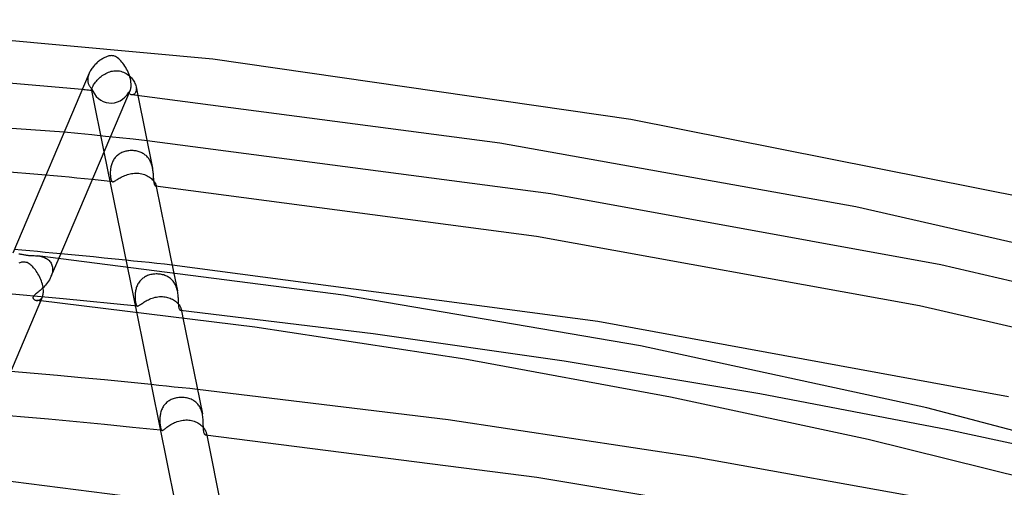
# Model space of a CAD drawing. Header units: millimetres. Extents: x -657 to 657, y -323 to 528.
# Tile 97 of 131: x 74 to 163, y 484 to 527. Entities that reach past the tile are written whole.
import ezdxf

# ---------------------------------------------------------------- set-up
doc = ezdxf.new("R2010")
doc.units = ezdxf.units.MM
doc.layers.add('HIDDEN', color=7, linetype='Continuous')
doc.layers.add('THICK', color=7, linetype='Continuous')

msp = doc.modelspace()

# ---------------------------------------------------------------- linework, layer by layer
at = {"layer": 'HIDDEN'}
for p, q in [((80.386, 521.322), (80.378, 521.236)), ((80.4, 521.41), (80.386, 521.322)), ((80.419, 521.499), (80.4, 521.41)), ((80.444, 521.589), (80.419, 521.499)), ((80.474, 521.678), (80.444, 521.589)), ((80.509, 521.767), (80.474, 521.678)), ((81.316, 521.234), (81.404, 521.32)), ((81.404, 521.32), (81.496, 521.403)), ((81.496, 521.403), (81.592, 521.483)), ((81.592, 521.483), (81.693, 521.559)), ((81.693, 521.559), (81.797, 521.631)), ((81.797, 521.631), (81.905, 521.698)), ((81.905, 521.698), (82.016, 521.759)), ((82.016, 521.759), (82.13, 521.815)), ((82.13, 521.815), (82.247, 521.865)), ((82.247, 521.865), (82.366, 521.907)), ((82.366, 521.907), (82.487, 521.942)), ((82.487, 521.942), (82.609, 521.969)), ((82.609, 521.969), (82.734, 521.988)), ((82.734, 521.988), (82.858, 521.998)), ((82.858, 521.998), (82.984, 521.999)), ((82.984, 521.999), (83.109, 521.99)), ((83.109, 521.99), (83.235, 521.972)), ((83.235, 521.972), (83.359, 521.944)), ((83.359, 521.944), (83.481, 521.907)), ((83.481, 521.907), (83.6, 521.862)), ((83.6, 521.862), (83.716, 521.808)), ((83.716, 521.808), (83.827, 521.747)), ((83.827, 521.747), (83.934, 521.679)), ((83.934, 521.679), (84.036, 521.604)), ((84.036, 521.604), (84.133, 521.524)), ((84.133, 521.524), (84.224, 521.438)), ((84.224, 521.438), (84.31, 521.349)), ((84.31, 521.349), (84.389, 521.255)), ((80.377, 521.207), (80.376, 521.193)), ((80.376, 521.193), (80.376, 521.179)), ((80.376, 521.179), (80.376, 521.165)), ((80.376, 521.165), (80.376, 521.151)), ((80.376, 521.151), (80.379, 521.085)), ((80.378, 521.236), (80.377, 521.222)), ((80.377, 521.222), (80.377, 521.207)), ((80.379, 521.085), (80.385, 521.02)), ((80.385, 521.02), (80.395, 520.957)), ((80.395, 520.957), (80.409, 520.896)), ((80.409, 520.896), (80.426, 520.838)), ((80.426, 520.838), (80.446, 520.781)), ((80.446, 520.781), (80.47, 520.727)), ((80.47, 520.727), (80.496, 520.675)), ((80.496, 520.675), (80.526, 520.625)), ((80.526, 520.625), (80.558, 520.578)), ((80.558, 520.578), (80.593, 520.533)), ((80.593, 520.533), (80.63, 520.491)), ((80.63, 520.491), (80.669, 520.451)), ((80.669, 520.451), (80.711, 520.414)), ((80.711, 520.414), (80.72, 520.35)), ((80.742, 520.342), (80.756, 520.39)), ((80.756, 520.39), (80.776, 520.444)), ((80.776, 520.444), (80.801, 520.505)), ((80.801, 520.505), (80.833, 520.572)), ((80.833, 520.572), (80.87, 520.644)), ((80.87, 520.644), (80.914, 520.721)), ((80.914, 520.721), (80.965, 520.802)), ((80.965, 520.802), (81.023, 520.887)), ((81.023, 520.887), (81.087, 520.973)), ((81.087, 520.973), (81.157, 521.06)), ((81.157, 521.06), (81.234, 521.147)), ((81.234, 521.147), (81.316, 521.234)), ((84.389, 521.255), (84.461, 521.158)), ((84.461, 521.158), (84.527, 521.058)), ((84.527, 521.058), (84.584, 520.957)), ((84.584, 520.957), (84.634, 520.856)), ((84.634, 520.856), (84.676, 520.754)), ((84.676, 520.754), (84.709, 520.653)), ((84.709, 520.653), (84.733, 520.554)), ((84.733, 520.554), (84.749, 520.454)), ((84.734, 520.552), (84.893, 519.766)), ((84.749, 520.454), (84.756, 520.359)), ((80.025, 520.283), (79.885, 520.297)), ((80.164, 520.269), (80.025, 520.283)), ((80.304, 520.254), (80.164, 520.269)), ((80.444, 520.24), (80.304, 520.254)), ((80.583, 520.225), (80.444, 520.24)), ((80.723, 520.211), (80.583, 520.225)), ((80.72, 520.35), (80.726, 520.3)), ((80.72, 520.225), (80.721, 520.243)), ((80.721, 520.214), (80.72, 520.225)), ((80.721, 520.243), (80.725, 520.269)), ((80.721, 520.213), (80.721, 520.214)), ((80.721, 520.214), (81.843, 514.68)), ((80.722, 520.212), (80.721, 520.213)), ((80.722, 520.211), (80.722, 520.212)), ((80.723, 520.211), (80.722, 520.211)), ((80.722, 520.211), (80.722, 520.211)), ((80.726, 520.219), (80.723, 520.211)), ((80.723, 520.211), (80.723, 520.211)), ((80.725, 520.269), (80.731, 520.302)), ((80.726, 520.3), (80.728, 520.262)), ((80.727, 520.236), (80.726, 520.219)), ((80.728, 520.262), (80.727, 520.236)), ((80.731, 520.302), (80.742, 520.342)), ((84.092, 520.055), (84.114, 520.08)), ((84.095, 520.047), (84.093, 520.055)), ((84.098, 520.04), (84.095, 520.047)), ((84.101, 520.032), (84.098, 520.04)), ((84.104, 520.025), (84.101, 520.032)), ((84.106, 520.018), (84.104, 520.025)), ((84.11, 520.011), (84.106, 520.018)), ((84.114, 520.08), (84.134, 520.107)), ((84.134, 520.107), (84.154, 520.136)), ((84.154, 520.136), (84.172, 520.168)), ((84.172, 520.168), (84.189, 520.201)), ((84.189, 520.201), (84.205, 520.236)), ((84.381, 519.824), (84.331, 519.828)), ((84.432, 519.828), (84.381, 519.824)), ((84.482, 519.841), (84.432, 519.828)), ((84.531, 519.864), (84.482, 519.841)), ((84.578, 519.895), (84.531, 519.864)), ((84.621, 519.936), (84.578, 519.895)), ((84.66, 519.986), (84.621, 519.936)), ((84.694, 520.044), (84.66, 519.986)), ((84.721, 520.111), (84.694, 520.044)), ((84.741, 520.186), (84.721, 520.111)), ((84.753, 520.269), (84.741, 520.186)), ((84.756, 520.359), (84.753, 520.269)), ((79.501, 516.339), (78.254, 516.461)), ((80.747, 516.214), (79.501, 516.339)), ((81.992, 516.088), (80.747, 516.214)), ((83.235, 515.96), (81.992, 516.088)), ((84.477, 515.83), (83.235, 515.96)), ((85.718, 515.698), (84.477, 515.83)), ((82.919, 514.241), (82.857, 514.17)), ((82.985, 514.307), (82.919, 514.241)), ((83.055, 514.37), (82.985, 514.307)), ((83.128, 514.429), (83.055, 514.37)), ((83.205, 514.483), (83.128, 514.429)), ((83.285, 514.534), (83.205, 514.483)), ((83.368, 514.58), (83.285, 514.534)), ((83.453, 514.622), (83.368, 514.58)), ((83.54, 514.66), (83.453, 514.622)), ((83.629, 514.693), (83.54, 514.66)), ((83.719, 514.722), (83.629, 514.693)), ((83.811, 514.747), (83.719, 514.722)), ((83.904, 514.767), (83.811, 514.747)), ((83.998, 514.784), (83.904, 514.767)), ((84.093, 514.796), (83.998, 514.784)), ((84.188, 514.804), (84.093, 514.796)), ((84.283, 514.808), (84.188, 514.804)), ((84.378, 514.808), (84.283, 514.808)), ((84.473, 514.804), (84.378, 514.808)), ((84.568, 514.796), (84.473, 514.804)), ((84.659, 514.784), (84.568, 514.796)), ((84.75, 514.769), (84.659, 514.784)), ((84.84, 514.749), (84.75, 514.769)), ((84.928, 514.726), (84.84, 514.749)), ((85.015, 514.699), (84.928, 514.726)), ((85.1, 514.669), (85.015, 514.699)), ((85.183, 514.634), (85.1, 514.669)), ((85.264, 514.596), (85.183, 514.634)), ((85.342, 514.554), (85.264, 514.596)), ((85.418, 514.508), (85.342, 514.554)), ((85.492, 514.459), (85.418, 514.508)), ((85.562, 514.405), (85.492, 514.459)), ((85.63, 514.348), (85.562, 514.405)), ((85.694, 514.288), (85.63, 514.348)), ((85.755, 514.224), (85.694, 514.288)), ((85.813, 514.156), (85.755, 514.224)), ((82.469, 513.348), (82.452, 513.263)), ((82.489, 513.434), (82.469, 513.348)), ((82.513, 513.52), (82.489, 513.434)), ((82.541, 513.606), (82.513, 513.52)), ((82.573, 513.692), (82.541, 513.606)), ((82.609, 513.777), (82.573, 513.692)), ((82.65, 513.86), (82.609, 513.777)), ((82.695, 513.941), (82.65, 513.86)), ((82.744, 514.02), (82.695, 513.941)), ((82.798, 514.096), (82.744, 514.02)), ((82.857, 514.17), (82.798, 514.096)), ((85.868, 514.084), (85.813, 514.156)), ((85.919, 514.009), (85.868, 514.084)), ((85.967, 513.931), (85.919, 514.009)), ((86.01, 513.851), (85.967, 513.931)), ((86.05, 513.768), (86.01, 513.851)), ((86.086, 513.683), (86.05, 513.768)), ((86.119, 513.596), (86.086, 513.683)), ((86.149, 513.507), (86.119, 513.596)), ((86.175, 513.416), (86.149, 513.507)), ((86.198, 513.325), (86.175, 513.416)), ((86.217, 513.235), (86.198, 513.325)), ((77.31, 512.535), (76.614, 512.602)), ((78.005, 512.468), (77.31, 512.535)), ((78.701, 512.4), (78.005, 512.468)), ((79.396, 512.331), (78.701, 512.4)), ((82.414, 512.896), (82.412, 512.783)), ((82.412, 512.783), (82.414, 512.674)), ((82.421, 513.013), (82.414, 512.896)), ((82.414, 512.674), (82.42, 512.571)), ((82.42, 512.571), (82.429, 512.474)), ((82.428, 513.095), (82.421, 513.013)), ((82.439, 513.178), (82.428, 513.095)), ((82.429, 512.474), (82.44, 512.385)), ((82.452, 513.263), (82.439, 513.178)), ((83.305, 512.36), (83.402, 512.412)), ((83.402, 512.412), (83.502, 512.463)), ((83.502, 512.463), (83.608, 512.512)), ((83.608, 512.512), (83.717, 512.559)), ((83.717, 512.559), (83.831, 512.603)), ((83.831, 512.603), (83.948, 512.644)), ((83.948, 512.644), (84.07, 512.68)), ((84.07, 512.68), (84.194, 512.711)), ((84.194, 512.711), (84.322, 512.736)), ((84.322, 512.736), (84.452, 512.755)), ((84.452, 512.755), (84.585, 512.767)), ((84.585, 512.767), (84.717, 512.772)), ((84.717, 512.772), (84.85, 512.77)), ((84.85, 512.77), (84.98, 512.76)), ((84.98, 512.76), (85.112, 512.742)), ((85.112, 512.742), (85.241, 512.716)), ((85.241, 512.716), (85.367, 512.683)), ((85.367, 512.683), (85.489, 512.643)), ((85.489, 512.643), (85.608, 512.596)), ((85.608, 512.596), (85.721, 512.544)), ((85.721, 512.544), (85.829, 512.485)), ((85.829, 512.485), (85.931, 512.422)), ((85.931, 512.422), (86.026, 512.355)), ((80.091, 512.261), (79.396, 512.331)), ((80.785, 512.191), (80.091, 512.261)), ((82.61, 512.005), (82.381, 512.028)), ((82.44, 512.385), (82.453, 512.305)), ((82.453, 512.305), (82.469, 512.233)), ((82.469, 512.233), (82.486, 512.17)), ((82.486, 512.17), (82.506, 512.118)), ((82.506, 512.118), (82.527, 512.075)), ((82.527, 512.075), (82.55, 512.042)), ((82.55, 512.042), (82.576, 512.019)), ((82.576, 512.019), (82.605, 512.006)), ((82.605, 512.006), (82.636, 512.001)), ((82.636, 512.001), (82.67, 512.004)), ((82.67, 512.004), (82.708, 512.015)), ((82.708, 512.015), (82.751, 512.032)), ((82.751, 512.032), (82.799, 512.056)), ((82.799, 512.056), (82.853, 512.087)), ((82.853, 512.087), (82.914, 512.123)), ((82.914, 512.123), (82.98, 512.164)), ((82.98, 512.164), (83.052, 512.209)), ((83.052, 512.209), (83.13, 512.257)), ((83.13, 512.257), (83.214, 512.307)), ((83.214, 512.307), (83.305, 512.36)), ((86.026, 512.355), (86.114, 512.285)), ((86.114, 512.285), (86.194, 512.213)), ((86.194, 512.213), (86.267, 512.139)), ((86.267, 512.139), (86.33, 512.066)), ((86.33, 512.066), (86.385, 511.995)), ((86.385, 511.995), (86.431, 511.926)), ((86.431, 511.926), (86.468, 511.861)), ((86.468, 511.861), (86.496, 511.8)), ((86.507, 511.59), (86.492, 511.593)), ((86.496, 511.8), (86.516, 511.747)), ((86.519, 511.595), (86.507, 511.59)), ((86.516, 511.747), (86.529, 511.7)), ((86.528, 511.609), (86.519, 511.595)), ((86.534, 511.631), (86.528, 511.609)), ((86.529, 511.7), (86.534, 511.662)), ((86.529, 511.7), (86.552, 511.586)), ((86.534, 511.662), (86.534, 511.631)), ((74.46, 505.831), (73.763, 505.894)), ((74.186, 505.504), (74.254, 505.498)), ((75.158, 505.768), (74.46, 505.831)), ((75.855, 505.704), (75.158, 505.768)), ((76.552, 505.64), (75.855, 505.704)), ((75.866, 505.327), (75.968, 505.314)), ((75.968, 505.314), (76.072, 505.297)), ((77.248, 505.575), (76.552, 505.64)), ((77.945, 505.51), (77.248, 505.575)), ((76.072, 505.297), (76.177, 505.276)), ((76.177, 505.276), (76.281, 505.249)), ((76.281, 505.249), (76.385, 505.216)), ((76.385, 505.216), (76.486, 505.177)), ((76.486, 505.177), (76.581, 505.133)), ((76.581, 505.133), (76.671, 505.084)), ((76.671, 505.084), (76.755, 505.029)), ((76.755, 505.029), (76.833, 504.969)), ((76.833, 504.969), (76.904, 504.904)), ((76.904, 504.904), (76.969, 504.833)), ((76.969, 504.833), (77.027, 504.757)), ((77.027, 504.757), (77.079, 504.676)), ((77.779, 505.119), (77.071, 503.454)), ((77.079, 504.676), (77.123, 504.589)), ((77.123, 504.589), (77.159, 504.497)), ((77.159, 504.497), (77.187, 504.399)), ((84.515, 504.861), (83.819, 504.933)), ((85.211, 504.79), (84.515, 504.861)), ((85.906, 504.717), (85.211, 504.79)), ((86.601, 504.644), (85.906, 504.717)), ((87.295, 504.571), (86.601, 504.644)), ((87.989, 504.497), (87.295, 504.571)), ((77.112, 503.557), (77.069, 503.449)), ((77.148, 503.667), (77.112, 503.557)), ((77.178, 503.777), (77.148, 503.667)), ((77.199, 503.887), (77.178, 503.777)), ((77.187, 504.399), (77.206, 504.297)), ((77.213, 503.996), (77.199, 503.887)), ((77.206, 504.297), (77.217, 504.192)), ((77.219, 504.104), (77.213, 503.996)), ((77.217, 504.192), (77.217, 504.177)), ((77.217, 504.177), (77.218, 504.163)), ((77.218, 504.163), (77.218, 504.148)), ((77.218, 504.148), (77.219, 504.133)), ((77.219, 504.133), (77.219, 504.119)), ((77.219, 504.119), (77.219, 504.104)), ((83.925, 504.412), (84.762, 500.283)), ((85.768, 503.544), (85.678, 503.506)), ((85.859, 503.578), (85.768, 503.544)), ((85.952, 503.608), (85.859, 503.578)), ((86.047, 503.633), (85.952, 503.608)), ((86.143, 503.654), (86.047, 503.633)), ((86.239, 503.671), (86.143, 503.654)), ((86.336, 503.683), (86.239, 503.671)), ((86.433, 503.691), (86.336, 503.683)), ((86.531, 503.695), (86.433, 503.691)), ((86.628, 503.695), (86.531, 503.695)), ((86.725, 503.691), (86.628, 503.695)), ((86.821, 503.683), (86.725, 503.691)), ((86.923, 503.669), (86.821, 503.683)), ((87.023, 503.652), (86.923, 503.669)), ((87.122, 503.63), (87.023, 503.652)), ((87.219, 503.603), (87.122, 503.63)), ((87.314, 503.572), (87.219, 503.603)), ((87.407, 503.536), (87.314, 503.572)), ((87.497, 503.496), (87.407, 503.536)), ((88.11, 503.898), (88.462, 502.164)), ((76.584, 502.695), (76.487, 502.587)), ((76.679, 502.81), (76.584, 502.695)), ((76.77, 502.93), (76.679, 502.81)), ((76.855, 503.054), (76.77, 502.93)), ((76.934, 503.182), (76.855, 503.054)), ((77.006, 503.314), (76.934, 503.182)), ((77.069, 503.449), (77.006, 503.314)), ((84.859, 502.709), (84.819, 502.621)), ((84.904, 502.794), (84.859, 502.709)), ((84.954, 502.877), (84.904, 502.794)), ((85.008, 502.957), (84.954, 502.877)), ((85.067, 503.035), (85.008, 502.957)), ((85.131, 503.109), (85.067, 503.035)), ((85.199, 503.178), (85.131, 503.109)), ((85.27, 503.244), (85.199, 503.178)), ((85.346, 503.305), (85.27, 503.244)), ((85.424, 503.362), (85.346, 503.305)), ((85.506, 503.414), (85.424, 503.362)), ((85.591, 503.462), (85.506, 503.414)), ((85.678, 503.506), (85.591, 503.462)), ((87.583, 503.452), (87.497, 503.496)), ((87.665, 503.404), (87.583, 503.452)), ((87.744, 503.352), (87.665, 503.404)), ((87.82, 503.296), (87.744, 503.352)), ((87.891, 503.236), (87.82, 503.296)), ((87.959, 503.172), (87.891, 503.236)), ((88.022, 503.105), (87.959, 503.172)), ((88.082, 503.034), (88.022, 503.105)), ((88.138, 502.96), (88.082, 503.034)), ((88.189, 502.882), (88.138, 502.96)), ((88.237, 502.801), (88.189, 502.882)), ((88.281, 502.716), (88.237, 502.801)), ((88.321, 502.628), (88.281, 502.716)), ((78.17, 501.471), (71.468, 502.081)), ((75.569, 501.771), (75.527, 501.727)), ((75.623, 501.821), (75.569, 501.771)), ((75.687, 501.876), (75.623, 501.821)), ((75.759, 501.935), (75.687, 501.876)), ((75.837, 501.998), (75.759, 501.935)), ((75.921, 502.066), (75.837, 501.998)), ((76.008, 502.138), (75.921, 502.066)), ((76.1, 502.216), (76.008, 502.138)), ((76.194, 502.299), (76.1, 502.216)), ((76.291, 502.389), (76.194, 502.299)), ((76.389, 502.485), (76.291, 502.389)), ((76.487, 502.587), (76.389, 502.485)), ((84.645, 501.817), (84.642, 501.7)), ((84.65, 501.902), (84.645, 501.817)), ((84.659, 501.99), (84.65, 501.902)), ((84.67, 502.079), (84.659, 501.99)), ((84.685, 502.169), (84.67, 502.079)), ((84.703, 502.259), (84.685, 502.169)), ((84.726, 502.35), (84.703, 502.259)), ((84.752, 502.441), (84.726, 502.35)), ((84.783, 502.531), (84.752, 502.441)), ((84.819, 502.621), (84.783, 502.531)), ((88.357, 502.538), (88.321, 502.628)), ((88.389, 502.447), (88.357, 502.538)), ((88.417, 502.354), (88.389, 502.447)), ((88.441, 502.26), (88.417, 502.354)), ((88.462, 502.165), (88.441, 502.26)), ((88.483, 502.052), (88.462, 502.165)), ((88.499, 501.939), (88.483, 502.052)), ((88.513, 501.827), (88.499, 501.939)), ((88.523, 501.718), (88.513, 501.827)), ((75.447, 501.588), (75.444, 501.559)), ((75.444, 501.559), (75.447, 501.53)), ((75.456, 501.62), (75.447, 501.588)), ((75.447, 501.53), (75.456, 501.502)), ((75.472, 501.653), (75.456, 501.62)), ((75.456, 501.502), (75.471, 501.474)), ((75.471, 501.474), (75.492, 501.446)), ((75.495, 501.688), (75.472, 501.653)), ((75.492, 501.446), (75.52, 501.419)), ((75.527, 501.727), (75.495, 501.688)), ((75.52, 501.419), (75.554, 501.393)), ((75.554, 501.393), (75.592, 501.37)), ((75.592, 501.37), (75.635, 501.35)), ((75.635, 501.35), (75.681, 501.333)), ((75.681, 501.333), (75.73, 501.321)), ((75.73, 501.321), (75.781, 501.313)), ((75.781, 501.313), (75.837, 501.31)), ((75.841, 501.306), (75.781, 501.313)), ((75.837, 501.31), (75.892, 501.313)), ((75.902, 501.3), (75.841, 501.306)), ((75.892, 501.313), (75.947, 501.322)), ((75.962, 501.293), (75.902, 501.3)), ((75.947, 501.322), (76.001, 501.338)), ((76.023, 501.287), (75.962, 501.293)), ((76.001, 501.338), (76.053, 501.361)), ((76.083, 501.28), (76.023, 501.287)), ((76.053, 501.361), (76.102, 501.391)), ((76.144, 501.274), (76.083, 501.28)), ((76.102, 501.391), (76.15, 501.428)), ((76.15, 501.428), (76.194, 501.472)), ((76.194, 501.472), (76.235, 501.524)), ((76.235, 501.524), (76.271, 501.583)), ((76.271, 501.583), (76.304, 501.65)), ((84.85, 500.806), (78.17, 501.471)), ((84.642, 501.7), (84.642, 501.588)), ((84.642, 501.588), (84.647, 501.481)), ((84.647, 501.481), (84.654, 501.38)), ((84.654, 501.38), (84.663, 501.286)), ((84.663, 501.286), (84.675, 501.2)), ((84.675, 501.2), (84.688, 501.121)), ((84.688, 501.121), (84.703, 501.05)), ((84.703, 501.05), (84.718, 500.988)), ((84.718, 500.988), (84.735, 500.935)), ((84.735, 500.935), (84.754, 500.891)), ((84.754, 500.891), (84.773, 500.857)), ((84.986, 500.85), (85.033, 500.879)), ((85.033, 500.879), (85.086, 500.913)), ((85.086, 500.913), (85.145, 500.954)), ((85.145, 500.954), (85.21, 500.999)), ((85.21, 500.999), (85.282, 501.048)), ((85.282, 501.048), (85.36, 501.101)), ((85.36, 501.101), (85.445, 501.157)), ((85.445, 501.157), (85.536, 501.213)), ((85.536, 501.213), (85.632, 501.268)), ((85.632, 501.268), (85.733, 501.324)), ((85.733, 501.324), (85.839, 501.377)), ((85.839, 501.377), (85.95, 501.428)), ((85.95, 501.428), (86.066, 501.476)), ((86.066, 501.476), (86.186, 501.52)), ((86.186, 501.52), (86.31, 501.559)), ((86.31, 501.559), (86.437, 501.593)), ((86.437, 501.593), (86.568, 501.621)), ((86.568, 501.621), (86.7, 501.641)), ((86.7, 501.641), (86.834, 501.655)), ((86.834, 501.655), (86.967, 501.661)), ((86.967, 501.661), (87.101, 501.659)), ((87.101, 501.659), (87.233, 501.649)), ((87.233, 501.649), (87.35, 501.633)), ((87.35, 501.633), (87.465, 501.611)), ((87.465, 501.611), (87.577, 501.583)), ((87.577, 501.583), (87.688, 501.549)), ((87.688, 501.549), (87.795, 501.51)), ((87.795, 501.51), (87.899, 501.465)), ((87.899, 501.465), (87.999, 501.415)), ((87.999, 501.415), (88.095, 501.361)), ((88.095, 501.361), (88.186, 501.303)), ((88.186, 501.303), (88.272, 501.241)), ((88.272, 501.241), (88.353, 501.177)), ((88.353, 501.177), (88.428, 501.11)), ((88.428, 501.11), (88.496, 501.042)), ((88.496, 501.042), (88.557, 500.973)), ((88.532, 501.61), (88.523, 501.718)), ((88.538, 501.505), (88.532, 501.61)), ((88.543, 501.402), (88.538, 501.505)), ((88.548, 501.302), (88.543, 501.402)), ((88.552, 501.205), (88.548, 501.302)), ((88.557, 501.11), (88.552, 501.205)), ((88.562, 501.02), (88.557, 501.11)), ((88.557, 500.973), (88.612, 500.905)), ((88.569, 500.933), (88.562, 501.02)), ((88.576, 500.851), (88.569, 500.933)), ((88.612, 500.905), (88.659, 500.837)), ((84.773, 500.857), (84.795, 500.832)), ((84.795, 500.832), (84.819, 500.815)), ((84.819, 500.815), (84.845, 500.807)), ((84.845, 500.807), (84.874, 500.806)), ((84.874, 500.806), (84.907, 500.814)), ((84.907, 500.814), (84.944, 500.828)), ((84.944, 500.828), (84.986, 500.85)), ((88.586, 500.774), (88.576, 500.851)), ((88.597, 500.703), (88.586, 500.774)), ((88.61, 500.639), (88.597, 500.703)), ((88.625, 500.582), (88.61, 500.639)), ((88.641, 500.532), (88.625, 500.582)), ((88.659, 500.489), (88.641, 500.532)), ((88.659, 500.837), (88.7, 500.771)), ((88.678, 500.454), (88.659, 500.489)), ((88.697, 500.427), (88.678, 500.454)), ((88.716, 500.407), (88.697, 500.427)), ((88.7, 500.771), (88.733, 500.709)), ((88.735, 500.395), (88.716, 500.407)), ((88.733, 500.709), (88.758, 500.65)), ((88.756, 500.392), (88.735, 500.395)), ((106.085, 498.311), (88.739, 500.394)), ((88.774, 500.4), (88.756, 500.392)), ((88.758, 500.65), (88.777, 500.596)), ((88.788, 500.42), (88.774, 500.4)), ((88.777, 500.596), (88.79, 500.547)), ((88.796, 500.452), (88.788, 500.42)), ((88.79, 500.547), (88.797, 500.494)), ((88.79, 500.546), (88.949, 499.76)), ((88.797, 500.494), (88.796, 500.452)), ((123.272, 495.855), (106.085, 498.311)), ((140.902, 492.91), (123.272, 495.855)), ((86.786, 493.661), (86.09, 493.732)), ((87.482, 493.589), (86.786, 493.661)), ((88.177, 493.517), (87.482, 493.589)), ((88.872, 493.444), (88.177, 493.517)), ((89.566, 493.37), (88.872, 493.444)), ((90.26, 493.296), (89.566, 493.37)), ((157.826, 489.671), (140.902, 492.91)), ((87.405, 492.039), (87.337, 491.966)), ((87.478, 492.108), (87.405, 492.039)), ((87.554, 492.172), (87.478, 492.108)), ((87.634, 492.231), (87.554, 492.172)), ((87.718, 492.286), (87.634, 492.231)), ((87.805, 492.336), (87.718, 492.286)), ((87.894, 492.382), (87.805, 492.336)), ((87.986, 492.422), (87.894, 492.382)), ((88.08, 492.458), (87.986, 492.422)), ((88.176, 492.489), (88.08, 492.458)), ((88.273, 492.515), (88.176, 492.489)), ((88.372, 492.537), (88.273, 492.515)), ((88.472, 492.554), (88.372, 492.537)), ((88.572, 492.567), (88.472, 492.554)), ((88.673, 492.576), (88.572, 492.567)), ((88.774, 492.58), (88.673, 492.576)), ((88.875, 492.58), (88.774, 492.58)), ((88.975, 492.576), (88.875, 492.58)), ((89.074, 492.567), (88.975, 492.576)), ((89.18, 492.553), (89.074, 492.567)), ((89.285, 492.535), (89.18, 492.553)), ((89.387, 492.512), (89.285, 492.535)), ((89.488, 492.484), (89.387, 492.512)), ((89.586, 492.451), (89.488, 492.484)), ((89.681, 492.414), (89.586, 492.451)), ((89.772, 492.373), (89.681, 492.414)), ((89.86, 492.327), (89.772, 492.373)), ((89.944, 492.278), (89.86, 492.327)), ((90.023, 492.224), (89.944, 492.278)), ((90.099, 492.166), (90.023, 492.224)), ((90.171, 492.105), (90.099, 492.166)), ((90.239, 492.039), (90.171, 492.105)), ((90.302, 491.969), (90.239, 492.039)), ((86.941, 491.173), (86.921, 491.079)), ((86.965, 491.268), (86.941, 491.173)), ((86.994, 491.361), (86.965, 491.268)), ((87.028, 491.455), (86.994, 491.361)), ((87.067, 491.547), (87.028, 491.455)), ((87.111, 491.637), (87.067, 491.547)), ((87.16, 491.723), (87.111, 491.637)), ((87.214, 491.807), (87.16, 491.723)), ((87.273, 491.888), (87.214, 491.807)), ((87.337, 491.966), (87.273, 491.888)), ((90.362, 491.896), (90.302, 491.969)), ((90.417, 491.819), (90.362, 491.896)), ((90.468, 491.737), (90.417, 491.819)), ((90.515, 491.652), (90.468, 491.737)), ((90.558, 491.563), (90.515, 491.652)), ((90.597, 491.472), (90.558, 491.563)), ((90.63, 491.379), (90.597, 491.472)), ((90.66, 491.284), (90.63, 491.379)), ((90.686, 491.187), (90.66, 491.284)), ((90.708, 491.088), (90.686, 491.187)), ((86.877, 490.709), (86.874, 490.621)), ((86.874, 490.621), (86.874, 490.493)), ((86.874, 490.493), (86.879, 490.371)), ((86.883, 490.799), (86.877, 490.709)), ((86.879, 490.371), (86.886, 490.256)), ((86.892, 490.891), (86.883, 490.799)), ((86.886, 490.256), (86.897, 490.149)), ((86.904, 490.985), (86.892, 490.891)), ((86.921, 491.079), (86.904, 490.985)), ((87.977, 490.194), (88.088, 490.253)), ((88.088, 490.253), (88.202, 490.308)), ((88.202, 490.308), (88.321, 490.359)), ((88.321, 490.359), (88.443, 490.406)), ((88.443, 490.406), (88.569, 490.447)), ((88.569, 490.447), (88.697, 490.482)), ((88.697, 490.482), (88.827, 490.51)), ((88.827, 490.51), (88.958, 490.532)), ((88.958, 490.532), (89.09, 490.545)), ((89.09, 490.545), (89.222, 490.552)), ((89.222, 490.552), (89.354, 490.55)), ((89.354, 490.55), (89.485, 490.54)), ((89.485, 490.54), (89.607, 490.523)), ((89.607, 490.523), (89.727, 490.5)), ((89.727, 490.5), (89.845, 490.47)), ((89.845, 490.47), (89.96, 490.433)), ((89.96, 490.433), (90.071, 490.389)), ((90.071, 490.389), (90.179, 490.34)), ((90.179, 490.34), (90.282, 490.286)), ((90.282, 490.286), (90.381, 490.226)), ((86.897, 490.149), (86.909, 490.05)), ((86.909, 490.05), (86.923, 489.96)), ((86.923, 489.96), (86.939, 489.879)), ((86.949, 489.623), (86.923, 489.626)), ((86.939, 489.879), (86.955, 489.808)), ((86.975, 489.621), (86.949, 489.623)), ((86.955, 489.808), (86.972, 489.748)), ((86.972, 489.748), (86.99, 489.7)), ((87.001, 489.618), (86.975, 489.621)), ((86.99, 489.7), (87.009, 489.662)), ((87.027, 489.615), (87.001, 489.618)), ((87.009, 489.662), (87.03, 489.635)), ((87.053, 489.613), (87.027, 489.615)), ((87.03, 489.635), (87.053, 489.618)), ((87.053, 489.618), (87.078, 489.61)), ((87.079, 489.61), (87.053, 489.613)), ((87.078, 489.61), (87.105, 489.611)), ((87.105, 489.611), (87.137, 489.621)), ((87.137, 489.621), (87.173, 489.638)), ((87.173, 489.638), (87.214, 489.664)), ((87.214, 489.664), (87.261, 489.697)), ((87.261, 489.697), (87.313, 489.736)), ((87.313, 489.736), (87.372, 489.782)), ((87.372, 489.782), (87.438, 489.833)), ((87.438, 489.833), (87.512, 489.889)), ((87.512, 489.889), (87.592, 489.948)), ((87.592, 489.948), (87.679, 490.009)), ((87.679, 490.009), (87.772, 490.071)), ((87.772, 490.071), (87.871, 490.133)), ((87.871, 490.133), (87.977, 490.194)), ((90.381, 490.226), (90.475, 490.162)), ((90.475, 490.162), (90.563, 490.095)), ((90.563, 490.095), (90.644, 490.024)), ((90.644, 490.024), (90.719, 489.952)), ((90.719, 489.952), (90.788, 489.877)), ((90.788, 489.877), (90.849, 489.802)), ((90.849, 489.802), (90.902, 489.728)), ((90.902, 489.728), (90.947, 489.655)), ((90.947, 489.655), (90.984, 489.585)), ((90.984, 489.585), (91.014, 489.518)), ((91.014, 489.518), (91.036, 489.455)), ((91.036, 489.455), (91.05, 489.398)), ((91.05, 489.398), (91.058, 489.344)), ((91.05, 489.398), (91.094, 489.183)), ((174.22, 486.116), (157.826, 489.671)), ((91.009, 489.197), (90.988, 489.194)), ((91.028, 489.208), (91.009, 489.197)), ((91.043, 489.229), (91.028, 489.208)), ((91.054, 489.258), (91.043, 489.229)), ((91.059, 489.297), (91.054, 489.258)), ((91.058, 489.344), (91.059, 489.297))]:
    msp.add_line(p, q, dxfattribs=at)
for start_param, end_param in [(2.093719, 3.13741), (3.13741, 4.181101)]:
    msp.add_ellipse((82.523, 521.391), major_axis=(0.233, 2.3), ratio=0.850863, start_param=start_param, end_param=end_param, dxfattribs=at)
at = {"layer": 'THICK'}
for p, q in [((91.65, 523.023), (52.971, 526.592)), ((81.716, 523.08), (81.643, 523.035)), ((81.789, 523.121), (81.716, 523.08)), ((81.86, 523.159), (81.789, 523.121)), ((81.929, 523.193), (81.86, 523.159)), ((81.998, 523.225), (81.929, 523.193)), ((82.068, 523.254), (81.998, 523.225)), ((82.14, 523.28), (82.068, 523.254)), ((82.213, 523.303), (82.14, 523.28)), ((82.287, 523.323), (82.213, 523.303)), ((82.361, 523.338), (82.287, 523.323)), ((82.436, 523.349), (82.361, 523.338)), ((82.512, 523.353), (82.436, 523.349)), ((82.587, 523.352), (82.512, 523.353)), ((82.661, 523.343), (82.587, 523.352)), ((82.733, 523.328), (82.661, 523.343)), ((82.804, 523.307), (82.733, 523.328)), ((82.883, 523.274), (82.804, 523.307)), ((82.974, 523.226), (82.883, 523.274)), ((83.073, 523.16), (82.974, 523.226)), ((83.172, 523.082), (83.073, 523.16)), ((83.271, 522.991), (83.172, 523.082)), ((79.885, 520.297), (54.805, 522.457)), ((80.742, 522.183), (80.688, 522.102)), ((80.799, 522.262), (80.742, 522.183)), ((80.859, 522.339), (80.799, 522.262)), ((80.922, 522.414), (80.859, 522.339)), ((80.987, 522.488), (80.922, 522.414)), ((81.055, 522.559), (80.987, 522.488)), ((81.125, 522.628), (81.055, 522.559)), ((81.196, 522.695), (81.125, 522.628)), ((81.27, 522.76), (81.196, 522.695)), ((81.345, 522.822), (81.27, 522.76)), ((81.419, 522.88), (81.345, 522.822)), ((81.494, 522.935), (81.419, 522.88)), ((81.569, 522.987), (81.494, 522.935)), ((81.643, 523.035), (81.569, 522.987)), ((83.369, 522.889), (83.271, 522.991)), ((83.464, 522.78), (83.369, 522.889)), ((83.555, 522.665), (83.464, 522.78)), ((83.642, 522.544), (83.555, 522.665)), ((83.725, 522.416), (83.642, 522.544)), ((83.805, 522.284), (83.725, 522.416)), ((83.881, 522.147), (83.805, 522.284)), ((129.265, 517.598), (91.65, 523.023)), ((80.509, 521.766), (73.622, 505.564)), ((80.548, 521.852), (80.509, 521.767)), ((80.591, 521.936), (80.548, 521.852)), ((80.638, 522.02), (80.591, 521.936)), ((80.688, 522.102), (80.638, 522.02)), ((83.952, 522.006), (83.881, 522.147)), ((84.018, 521.86), (83.952, 522.006)), ((84.079, 521.712), (84.018, 521.86)), ((84.133, 521.562), (84.079, 521.712)), ((84.18, 521.41), (84.133, 521.562)), ((84.22, 521.259), (84.18, 521.41)), ((84.251, 521.108), (84.22, 521.259)), ((84.231, 520.304), (84.252, 520.379)), ((84.273, 520.962), (84.251, 521.108)), ((84.252, 520.379), (84.269, 520.459)), ((84.269, 520.459), (84.281, 520.546)), ((84.286, 520.821), (84.273, 520.962)), ((84.281, 520.546), (84.287, 520.637)), ((84.287, 520.806), (84.286, 520.821)), ((84.287, 520.792), (84.287, 520.806)), ((84.288, 520.778), (84.287, 520.792)), ((84.287, 520.637), (84.289, 520.735)), ((84.288, 520.763), (84.288, 520.778)), ((84.289, 520.749), (84.288, 520.763)), ((84.289, 520.735), (84.289, 520.749)), ((84.205, 520.237), (77.779, 505.119)), ((84.136, 519.962), (84.11, 520.011)), ((84.169, 519.92), (84.136, 519.962)), ((84.205, 519.886), (84.169, 519.92)), ((84.205, 520.236), (84.231, 520.304)), ((84.245, 519.859), (84.205, 519.886)), ((84.287, 519.84), (84.245, 519.859)), ((84.331, 519.828), (84.287, 519.84)), ((117.482, 515.467), (84.35, 519.825)), ((84.893, 519.766), (86.217, 513.235)), ((78.254, 516.461), (38.016, 519.356)), ((165.376, 510.416), (129.265, 517.598)), ((122.08, 510.914), (85.718, 515.698)), ((149.545, 509.735), (117.482, 515.467)), ((76.614, 512.602), (54.869, 514.374)), ((81.843, 514.68), (83.925, 504.412)), ((86.238, 513.126), (86.217, 513.235)), ((86.254, 513.019), (86.238, 513.126)), ((86.268, 512.912), (86.254, 513.019)), ((86.28, 512.806), (86.268, 512.912)), ((86.289, 512.702), (86.28, 512.806)), ((86.298, 512.601), (86.289, 512.702)), ((86.306, 512.481), (86.298, 512.601)), ((86.314, 512.366), (86.306, 512.481)), ((81.051, 512.164), (80.785, 512.191)), ((81.317, 512.137), (81.051, 512.164)), ((81.583, 512.11), (81.317, 512.137)), ((81.849, 512.083), (81.583, 512.11)), ((82.115, 512.056), (81.849, 512.083)), ((82.381, 512.028), (82.115, 512.056)), ((86.322, 512.256), (86.314, 512.366)), ((86.331, 512.152), (86.322, 512.256)), ((86.342, 512.055), (86.331, 512.152)), ((86.353, 511.967), (86.342, 512.055)), ((86.367, 511.887), (86.353, 511.967)), ((86.382, 511.815), (86.367, 511.887)), ((86.399, 511.753), (86.382, 511.815)), ((86.418, 511.701), (86.399, 511.753)), ((86.437, 511.659), (86.418, 511.701)), ((86.456, 511.627), (86.437, 511.659)), ((86.474, 511.605), (86.456, 511.627)), ((86.492, 511.593), (86.474, 511.605)), ((120.798, 507.065), (86.494, 511.592)), ((86.552, 511.586), (88.11, 503.898)), ((157.197, 504.524), (122.08, 510.914)), ((180.233, 502.72), (149.545, 509.735)), ((155.267, 500.84), (120.798, 507.065)), ((74.254, 505.498), (74.323, 505.49)), ((74.323, 505.49), (74.391, 505.479)), ((74.391, 505.479), (74.459, 505.467)), ((74.459, 505.467), (74.531, 505.452)), ((74.531, 505.452), (74.606, 505.437)), ((74.606, 505.437), (74.684, 505.421)), ((74.684, 505.421), (74.762, 505.406)), ((74.762, 505.406), (74.837, 505.394)), ((74.837, 505.394), (74.908, 505.383)), ((74.908, 505.383), (74.978, 505.375)), ((74.978, 505.375), (75.047, 505.369)), ((75.047, 505.369), (75.119, 505.363)), ((75.119, 505.363), (75.197, 505.359)), ((75.197, 505.359), (75.282, 505.356)), ((75.282, 505.356), (75.375, 505.353)), ((75.375, 505.353), (75.47, 505.351)), ((75.47, 505.351), (75.567, 505.347)), ((75.567, 505.347), (75.665, 505.343)), ((75.665, 505.343), (75.764, 505.336)), ((75.764, 505.336), (75.866, 505.327)), ((103.398, 501.796), (75.866, 505.327)), ((78.925, 505.416), (77.945, 505.51)), ((79.906, 505.322), (78.925, 505.416)), ((80.885, 505.226), (79.906, 505.322)), ((74.265, 504.704), (74.188, 504.677)), ((74.343, 504.727), (74.265, 504.704)), ((74.422, 504.746), (74.343, 504.727)), ((74.503, 504.76), (74.422, 504.746)), ((74.585, 504.768), (74.503, 504.76)), ((74.667, 504.768), (74.585, 504.768)), ((74.75, 504.76), (74.667, 504.768)), ((74.835, 504.743), (74.75, 504.76)), ((74.923, 504.715), (74.835, 504.743)), ((75.015, 504.673), (74.923, 504.715)), ((75.105, 504.621), (75.015, 504.673)), ((75.191, 504.561), (75.105, 504.621)), ((75.271, 504.497), (75.191, 504.561)), ((75.35, 504.425), (75.271, 504.497)), ((75.43, 504.345), (75.35, 504.425)), ((81.864, 505.13), (80.885, 505.226)), ((82.842, 505.032), (81.864, 505.13)), ((83.819, 504.933), (82.842, 505.032)), ((126.316, 499.428), (87.989, 504.497)), ((190.985, 496.555), (157.197, 504.524)), ((75.511, 504.257), (75.43, 504.345)), ((75.592, 504.16), (75.511, 504.257)), ((75.672, 504.055), (75.592, 504.16)), ((75.751, 503.944), (75.672, 504.055)), ((75.826, 503.829), (75.751, 503.944)), ((75.899, 503.709), (75.826, 503.829)), ((75.968, 503.585), (75.899, 503.709)), ((76.034, 503.457), (75.968, 503.585)), ((76.095, 503.326), (76.034, 503.457)), ((76.153, 503.192), (76.095, 503.326)), ((76.205, 503.056), (76.153, 503.192)), ((76.252, 502.918), (76.205, 503.056)), ((76.293, 502.778), (76.252, 502.918)), ((76.327, 502.639), (76.293, 502.778)), ((76.354, 502.501), (76.327, 502.639)), ((76.33, 501.718), (76.351, 501.793)), ((76.351, 501.793), (76.368, 501.875)), ((76.374, 502.367), (76.354, 502.501)), ((76.368, 501.875), (76.38, 501.961)), ((76.385, 502.236), (76.374, 502.367)), ((76.38, 501.961), (76.387, 502.053)), ((76.386, 502.221), (76.385, 502.236)), ((76.386, 502.207), (76.386, 502.221)), ((76.387, 502.192), (76.386, 502.207)), ((76.387, 502.178), (76.387, 502.192)), ((76.388, 502.164), (76.387, 502.178)), ((76.387, 502.053), (76.388, 502.15)), ((76.388, 502.15), (76.388, 502.164)), ((130.153, 497.219), (103.398, 501.796)), ((76.305, 501.652), (69.462, 485.555)), ((95.417, 498.901), (76.144, 501.274)), ((76.304, 501.65), (76.33, 501.718)), ((84.762, 500.283), (88.23, 483.176)), ((187.388, 493.371), (155.267, 500.84)), ((88.949, 499.76), (90.708, 491.088)), ((163.285, 492.622), (126.316, 499.428)), ((114.336, 496.01), (95.417, 498.901)), ((155.938, 491.651), (130.153, 497.219)), ((132.855, 492.612), (114.336, 496.01)), ((75.559, 494.739), (73.445, 494.925)), ((77.67, 494.548), (75.559, 494.739)), ((79.779, 494.352), (77.67, 494.548)), ((81.886, 494.15), (79.779, 494.352)), ((83.989, 493.944), (81.886, 494.15)), ((86.09, 493.732), (83.989, 493.944)), ((112.823, 490.555), (90.26, 493.296)), ((150.634, 488.79), (132.855, 492.612)), ((180.555, 485.164), (155.938, 491.651)), ((74.327, 490.834), (71.799, 491.052)), ((76.852, 490.607), (74.327, 490.834)), ((79.374, 490.373), (76.852, 490.607)), ((81.894, 490.132), (79.374, 490.373)), ((90.728, 490.974), (90.708, 491.088)), ((90.745, 490.86), (90.728, 490.974)), ((90.758, 490.746), (90.745, 490.86)), ((90.767, 490.635), (90.758, 490.746)), ((90.774, 490.524), (90.767, 490.635)), ((90.779, 490.416), (90.774, 490.524)), ((90.782, 490.309), (90.779, 490.416)), ((90.784, 490.205), (90.782, 490.309)), ((135.03, 487.214), (112.823, 490.555)), ((84.41, 489.883), (81.894, 490.132)), ((86.923, 489.626), (84.41, 489.883)), ((90.786, 490.097), (90.784, 490.205)), ((90.789, 489.993), (90.786, 490.097)), ((90.791, 489.893), (90.789, 489.993)), ((90.796, 489.797), (90.791, 489.893)), ((90.801, 489.706), (90.796, 489.797)), ((90.809, 489.622), (90.801, 489.706)), ((90.82, 489.544), (90.809, 489.622)), ((90.832, 489.474), (90.82, 489.544)), ((90.847, 489.41), (90.832, 489.474)), ((90.864, 489.355), (90.847, 489.41)), ((90.883, 489.307), (90.864, 489.355)), ((90.903, 489.268), (90.883, 489.307)), ((90.925, 489.237), (90.903, 489.268)), ((90.947, 489.215), (90.925, 489.237)), ((90.968, 489.201), (90.947, 489.215)), ((90.988, 489.194), (90.968, 489.201)), ((120.829, 485.383), (90.989, 489.194)), ((91.094, 489.183), (92.437, 482.559)), ((167.351, 484.658), (150.634, 488.79)), ((156.731, 483.301), (135.03, 487.214)), ((92.008, 482.624), (67.549, 485.764)), ((149.903, 480.536), (120.829, 485.383))]:
    msp.add_line(p, q, dxfattribs=at)

doc.saveas('drawing.dxf')
